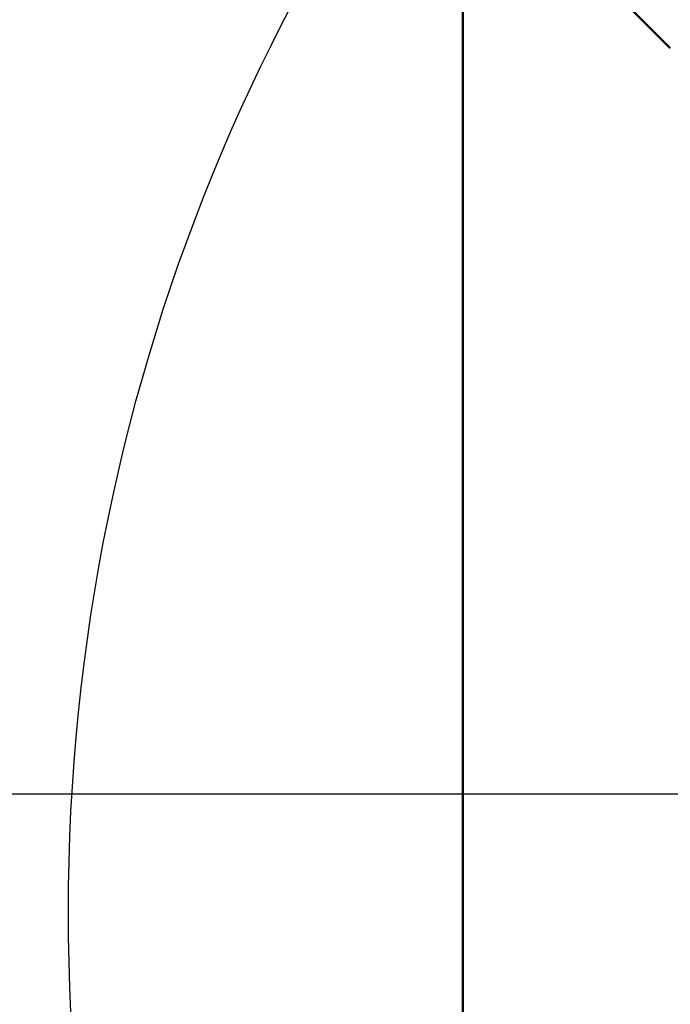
# Model space of a CAD drawing. Header units: millimetres. Extents: x 0 to 14369, y -869 to 2970.
# Tile 176 of 256: x 859 to 895, y 2551 to 2607. Entities that reach past the tile are written whole.
import ezdxf

# ---------------------------------------------------------------- set-up
doc = ezdxf.new("R2010")
doc.units = ezdxf.units.MM
doc.header["$LTSCALE"] = 10
for name, color, linetype, lineweight in [('Bemaßung (ISO)', 7, 'Continuous', 25), ('Detailumgrenzung (ISO)', 7, 'Continuous', 25), ('Sichtbar (ISO)', 7, 'Continuous', 50)]:
    doc.layers.add(name, color=color, linetype=linetype, lineweight=lineweight)
doc.styles.add('Notiztext (DIN)', font='isocpeur.ttf')
doc.dimstyles.new('Standard (DIN)', dxfattribs={"dimscale": 10, "dimtxt": 3.5, "dimasz": 2.5, "dimexe": 3.175, "dimexo": 0.8, "dimgap": 0.8, "dimtad": 1, "dimrnd": 1e-08, "dimzin": 0, "dimtxsty": 'Notiztext (DIN)', "dimcen": 0.09, "dimdle": 10, "dimclrd": 256, "dimclre": 256, "dimclrt": 256, "dimadec": 0, "dimazin": 0, "dimtfac": 1, "dimtmove": 0, "dimatfit": 3, "dimfxl": 1, "dimtolj": 1, "dimtzin": 0, "dimlwd": -1, "dimlwe": -1, "dimarcsym": 0})

# ---------------------------------------------------------------- blocks, each defined once
blk = doc.blocks.new('2DDetail0')
at = {"layer": 'Detailumgrenzung (ISO)'}
blk.add_circle((97.1085, 255.6514), 10.9365, dxfattribs=at)
blk = doc.blocks.new('*D18')
at = {"layer": 'Bemaßung (ISO)', "transparency": 16777216}
for p, q in [((950.555, 2563.113), (737.425, 2563.113)), ((769.175, 2161.514), (769.175, 2538.113)), ((832.862, 2136.514), (737.425, 2136.514))]:
    blk.add_line(p, q, dxfattribs=at)
for points in [[(765.009, 2538.113), (773.342, 2538.113), (769.175, 2563.113)], [(765.009, 2161.514), (773.342, 2161.514), (769.175, 2136.514)]]:
    blk.add_solid(points, dxfattribs=at)
at = {"layer": 'Defpoints', "color": 0, "transparency": 16777216}
for p in [(769.175, 2563.113), (958.555, 2563.113), (840.862, 2136.514)]:
    blk.add_point(p, dxfattribs=at)
at = {"layer": 'Bemaßung (ISO)', "transparency": 16777216, "insert": (719.175, 2284.189), "char_height": 35, "attachment_point": 1, "rotation": 90, "style": 'Notiztext (DIN)'}
blk.add_mtext('\\A1;426,60', dxfattribs=at)

msp = doc.modelspace()

# ---------------------------------------------------------------- linework, layer by layer
at = {"layer": 'Sichtbar (ISO)'}
for p, q in [((883.855, 2135.364), (883.855, 2637.664)), ((895.496, 2604.96), (891.178, 2609.277))]:
    msp.add_line(p, q, dxfattribs=at)

# ---------------------------------------------------------------- block references
at = {"layer": 'Detailumgrenzung (ISO)', "xscale": 10, "yscale": 10, "zscale": 10}
msp.add_blockref('2DDetail0', (0, 0), dxfattribs=at)

# ---------------------------------------------------------------- dimensions: what is measured, and where the dimension line sits
at = {"layer": 'Bemaßung (ISO)'}
dim = msp.add_linear_dim(base=(769.175, 2563.113), p1=(840.862, 2136.514), p2=(958.555, 2563.113), angle=270, dimstyle='Standard (DIN)', override={"dimgap": 0.8, "dimdec": 2, "dimtol": 0, "dimlim": 0, "dimtp": 0, "dimtm": 0, "dimtdec": 2, "dimtofl": 0, "dimatfit": 1}, dxfattribs=at)
dim.commit()
dim.dimension.update_dxf_attribs({"geometry": '*D18', "text_midpoint": (769.175, 2349.814), "dimtype": 160})

doc.saveas('drawing.dxf')
